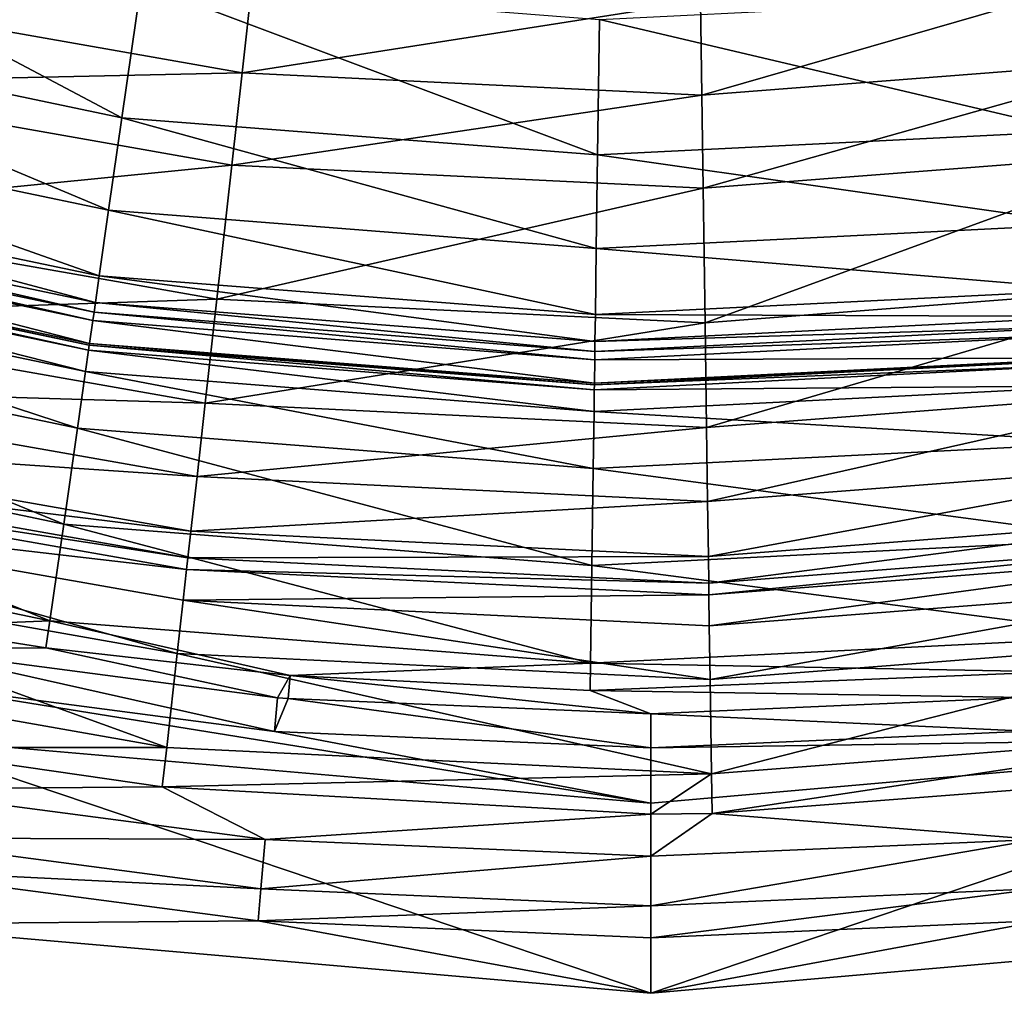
# Model space of a CAD drawing. Header units: millimetres. Extents: x 26 to 326, y -150 to 150.
# Tile 18 of 256: x 155 to 187, y -150 to -118. Entities that reach past the tile are written whole.
import ezdxf

# ---------------------------------------------------------------- set-up
doc = ezdxf.new("R2010")
doc.units = ezdxf.units.MM
doc.header["$LTSCALE"] = 25.4
doc.layers.get('0').update_dxf_attribs({"true_color": 0xff5454})

# ---------------------------------------------------------------- blocks, each defined once
blk = doc.blocks.new('Z_o_enie AMALFI_8381_8380 pm 1.STL')
at = {"color": 58, "true_color": 0x4c4c0c}
mesh = blk.add_polyface(dxfattribs=at)
corners = [(144.013, -113.705, 135.43), (158.18, -121.214, 117.834), (142.822, -117.999, 117.834), (158.812, -116.802, 135.43)]
mesh.append_faces([[corners[k] for k in face] for face in [(0, 1, 2), (1, 0, 3)]], dxfattribs={"vtx0": -1, "color": 58})
mesh = blk.add_polyface(dxfattribs=at)
corners = [(162.481, -116.663, 154.871), (147.237, -117.109, 148.397), (162.137, -119.733, 148.397), (147.962, -114.107, 154.871)]
mesh.append_faces([[corners[k] for k in face] for face in [(0, 1, 2), (1, 0, 3)]], dxfattribs={"vtx0": -1, "color": 58})
mesh = blk.add_polyface(dxfattribs=at)
corners = [(191.904, -116.245, 154.871), (177.25, -120.469, 148.397), (192.335, -119.304, 148.397), (177.206, -117.38, 154.871)]
mesh.append_faces([[corners[k] for k in face] for face in [(0, 1, 2), (1, 0, 3)]], dxfattribs={"vtx0": -1, "color": 58})
mesh = blk.add_polyface(dxfattribs=at)
corners = [(158.812, -116.802, 135.43), (173.823, -122.439, 117.834), (158.18, -121.214, 117.834), (173.886, -117.982, 135.43)]
mesh.append_faces([[corners[k] for k in face] for face in [(0, 1, 2), (1, 0, 3)]], dxfattribs={"vtx0": -1, "color": 58})
mesh = blk.add_polyface(dxfattribs=at)
corners = [(177.206, -117.38, 154.871), (162.137, -119.733, 148.397), (177.25, -120.469, 148.397), (162.481, -116.663, 154.871)]
mesh.append_faces([[corners[k] for k in face] for face in [(0, 1, 2), (1, 0, 3)]], dxfattribs={"vtx0": -1, "color": 58})
mesh = blk.add_polyface(dxfattribs=at)
corners = [(162.137, -119.733, 148.397), (146.518, -120.081, 139.538), (161.797, -122.771, 139.538), (147.237, -117.109, 148.397)]
mesh.append_faces([[corners[k] for k in face] for face in [(0, 1, 2), (1, 0, 3)]], dxfattribs={"vtx0": -1, "color": 58})
mesh = blk.add_polyface(dxfattribs=at)
corners = [(173.886, -117.982, 135.43), (189.494, -121.653, 117.834), (173.823, -122.439, 117.834), (188.987, -117.225, 135.43)]
mesh.append_faces([[corners[k] for k in face] for face in [(0, 1, 2), (1, 0, 3)]], dxfattribs={"vtx0": -1, "color": 58})
mesh = blk.add_polyface(dxfattribs=at)
corners = [(142.822, -117.999, 117.834), (157.744, -124.258, 100.123), (142.001, -120.963, 100.123), (158.18, -121.214, 117.834)]
mesh.append_faces([[corners[k] for k in face] for face in [(0, 1, 2), (1, 0, 3)]], dxfattribs={"vtx0": -1, "color": 58})
mesh = blk.add_polyface(dxfattribs=at)
corners = [(192.335, -119.304, 148.397), (177.293, -123.525, 139.538), (192.761, -122.331, 139.538), (177.25, -120.469, 148.397)]
mesh.append_faces([[corners[k] for k in face] for face in [(0, 1, 2), (1, 0, 3)]], dxfattribs={"vtx0": -1, "color": 58})
mesh = blk.add_polyface(dxfattribs=at)
corners = [(177.25, -120.469, 148.397), (161.797, -122.771, 139.538), (177.293, -123.525, 139.538), (162.137, -119.733, 148.397)]
mesh.append_faces([[corners[k] for k in face] for face in [(0, 1, 2), (1, 0, 3)]], dxfattribs={"vtx0": -1, "color": 58})
mesh = blk.add_polyface(dxfattribs=at)
corners = [(161.797, -122.771, 139.538), (145.477, -124.39, 123.006), (161.304, -127.177, 123.006), (146.518, -120.081, 139.538)]
mesh.append_faces([[corners[k] for k in face] for face in [(0, 1, 2), (1, 0, 3)]], dxfattribs={"vtx0": -1, "color": 58})
mesh = blk.add_polyface(dxfattribs=at)
corners = [(142.001, -120.963, 100.123), (157.436, -126.411, 80.365), (141.42, -123.058, 80.365), (157.744, -124.258, 100.123)]
mesh.append_faces([[corners[k] for k in face] for face in [(0, 1, 2), (1, 0, 3)]], dxfattribs={"vtx0": -1, "color": 58})
mesh = blk.add_polyface(dxfattribs=at)
corners = [(158.18, -121.214, 117.834), (173.78, -125.514, 100.123), (157.744, -124.258, 100.123), (173.823, -122.439, 117.834)]
mesh.append_faces([[corners[k] for k in face] for face in [(0, 1, 2), (1, 0, 3)]], dxfattribs={"vtx0": -1, "color": 58})
mesh = blk.add_polyface(dxfattribs=at)
corners = [(173.823, -122.439, 117.834), (189.845, -124.708, 100.123), (173.78, -125.514, 100.123), (189.494, -121.653, 117.834)]
mesh.append_faces([[corners[k] for k in face] for face in [(0, 1, 2), (1, 0, 3)]], dxfattribs={"vtx0": -1, "color": 58})
mesh = blk.add_polyface(dxfattribs=at)
corners = [(192.761, -122.331, 139.538), (177.356, -127.958, 123.006), (193.379, -126.721, 123.006), (177.293, -123.525, 139.538)]
mesh.append_faces([[corners[k] for k in face] for face in [(0, 1, 2), (1, 0, 3)]], dxfattribs={"vtx0": -1, "color": 58})
mesh = blk.add_polyface(dxfattribs=at)
corners = [(177.293, -123.525, 139.538), (161.304, -127.177, 123.006), (177.356, -127.958, 123.006), (161.797, -122.771, 139.538)]
mesh.append_faces([[corners[k] for k in face] for face in [(0, 1, 2), (1, 0, 3)]], dxfattribs={"vtx0": -1, "color": 58})
mesh = blk.add_polyface(dxfattribs=at)
corners = [(141.42, -123.058, 80.365), (157.311, -127.284, 68.303), (141.184, -123.908, 68.303), (157.436, -126.411, 80.365)]
mesh.append_faces([[corners[k] for k in face] for face in [(0, 1, 2), (1, 0, 3)]], dxfattribs={"vtx0": -1, "color": 58})
mesh = blk.add_polyface(dxfattribs=at)
corners = [(141.184, -123.908, 68.303), (157.265, -127.608, 62.823), (141.097, -124.223, 62.823), (157.311, -127.284, 68.303)]
mesh.append_faces([[corners[k] for k in face] for face in [(0, 1, 2), (1, 0, 3)]], dxfattribs={"vtx0": -1, "color": 58})
mesh = blk.add_polyface(dxfattribs=at)
corners = [(141.097, -124.223, 62.823), (157.225, -127.884, 57.668), (141.022, -124.492, 57.668), (157.265, -127.608, 62.823)]
mesh.append_faces([[corners[k] for k in face] for face in [(0, 1, 2), (1, 0, 3)]], dxfattribs={"vtx0": -1, "color": 58})
mesh = blk.add_polyface(dxfattribs=at)
corners = [(157.744, -124.258, 100.123), (173.75, -127.688, 80.365), (157.436, -126.411, 80.365), (173.78, -125.514, 100.123)]
mesh.append_faces([[corners[k] for k in face] for face in [(0, 1, 2), (1, 0, 3)]], dxfattribs={"vtx0": -1, "color": 58})
mesh = blk.add_polyface(dxfattribs=at)
corners = [(141.022, -124.492, 57.668), (157.117, -128.64, 41.859), (140.818, -125.229, 41.859), (157.225, -127.884, 57.668)]
mesh.append_faces([[corners[k] for k in face] for face in [(0, 1, 2), (1, 0, 3)]], dxfattribs={"vtx0": -1, "color": 58})
mesh = blk.add_polyface(dxfattribs=at)
corners = [(161.304, -127.177, 123.006), (144.668, -127.739, 104.762), (160.921, -130.601, 104.762), (145.477, -124.39, 123.006)]
mesh.append_faces([[corners[k] for k in face] for face in [(0, 1, 2), (1, 0, 3)]], dxfattribs={"vtx0": -1, "color": 58})
mesh = blk.add_polyface(dxfattribs=at)
corners = [(173.78, -125.514, 100.123), (190.093, -126.868, 80.365), (173.75, -127.688, 80.365), (189.845, -124.708, 100.123)]
mesh.append_faces([[corners[k] for k in face] for face in [(0, 1, 2), (1, 0, 3)]], dxfattribs={"vtx0": -1, "color": 58})
mesh = blk.add_polyface(dxfattribs=at)
corners = [(140.804, -125.277, 40.786), (157.086, -128.855, 37.546), (140.76, -125.438, 37.546), (157.11, -128.69, 40.786)]
mesh.append_faces([[corners[k] for k in face] for face in [(0, 1, 2), (1, 0, 3)]], dxfattribs={"vtx0": -1, "color": 58})
mesh = blk.add_polyface(dxfattribs=at)
corners = [(140.818, -125.229, 41.859), (157.11, -128.69, 40.786), (140.804, -125.277, 40.786), (157.117, -128.64, 41.859)]
mesh.append_faces([[corners[k] for k in face] for face in [(0, 1, 2), (1, 0, 3)]], dxfattribs={"vtx0": -1, "color": 58})
mesh = blk.add_polyface(dxfattribs=at)
corners = [(140.76, -125.438, 37.546), (156.985, -129.56, 33.77), (140.57, -126.123, 33.77), (157.086, -128.855, 37.546)]
mesh.append_faces([[corners[k] for k in face] for face in [(0, 1, 2), (1, 0, 3)]], dxfattribs={"vtx0": -1, "color": 58})
mesh = blk.add_polyface(dxfattribs=at)
corners = [(140.57, -126.123, 33.77), (156.719, -131.418, 30.308), (140.068, -127.932, 30.308), (156.985, -129.56, 33.77)]
mesh.append_faces([[corners[k] for k in face] for face in [(0, 1, 2), (1, 0, 3)]], dxfattribs={"vtx0": -1, "color": 58})
mesh = blk.add_polyface(dxfattribs=at)
corners = [(157.436, -126.411, 80.365), (173.737, -128.569, 68.303), (157.311, -127.284, 68.303), (173.75, -127.688, 80.365)]
mesh.append_faces([[corners[k] for k in face] for face in [(0, 1, 2), (1, 0, 3)]], dxfattribs={"vtx0": -1, "color": 58})
mesh = blk.add_polyface(dxfattribs=at)
corners = [(173.75, -127.688, 80.365), (190.193, -127.744, 68.303), (173.737, -128.569, 68.303), (190.093, -126.868, 80.365)]
mesh.append_faces([[corners[k] for k in face] for face in [(0, 1, 2), (1, 0, 3)]], dxfattribs={"vtx0": -1, "color": 58})
mesh = blk.add_polyface(dxfattribs=at)
corners = [(193.379, -126.721, 123.006), (177.405, -131.403, 104.762), (193.859, -130.133, 104.762), (177.356, -127.958, 123.006)]
mesh.append_faces([[corners[k] for k in face] for face in [(0, 1, 2), (1, 0, 3)]], dxfattribs={"vtx0": -1, "color": 58})
mesh = blk.add_polyface(dxfattribs=at)
corners = [(177.356, -127.958, 123.006), (160.921, -130.601, 104.762), (177.405, -131.403, 104.762), (161.304, -127.177, 123.006)]
mesh.append_faces([[corners[k] for k in face] for face in [(0, 1, 2), (1, 0, 3)]], dxfattribs={"vtx0": -1, "color": 58})
mesh = blk.add_polyface(dxfattribs=at)
corners = [(157.311, -127.284, 68.303), (173.733, -128.897, 62.823), (157.265, -127.608, 62.823), (173.737, -128.569, 68.303)]
mesh.append_faces([[corners[k] for k in face] for face in [(0, 1, 2), (1, 0, 3)]], dxfattribs={"vtx0": -1, "color": 58})
mesh = blk.add_polyface(dxfattribs=at)
corners = [(160.921, -130.601, 104.762), (144.098, -130.095, 84.715), (160.651, -133.01, 84.715), (144.668, -127.739, 104.762)]
mesh.append_faces([[corners[k] for k in face] for face in [(0, 1, 2), (1, 0, 3)]], dxfattribs={"vtx0": -1, "color": 58})
mesh = blk.add_polyface(dxfattribs=at)
corners = [(157.225, -127.884, 57.668), (173.718, -129.94, 41.859), (157.117, -128.64, 41.859), (173.729, -129.175, 57.668)]
mesh.append_faces([[corners[k] for k in face] for face in [(0, 1, 2), (1, 0, 3)]], dxfattribs={"vtx0": -1, "color": 58})
mesh = blk.add_polyface(dxfattribs=at)
corners = [(157.265, -127.608, 62.823), (173.729, -129.175, 57.668), (157.225, -127.884, 57.668), (173.733, -128.897, 62.823)]
mesh.append_faces([[corners[k] for k in face] for face in [(0, 1, 2), (1, 0, 3)]], dxfattribs={"vtx0": -1, "color": 58})
mesh = blk.add_polyface(dxfattribs=at)
corners = [(173.737, -128.569, 68.303), (190.231, -128.069, 62.823), (173.733, -128.897, 62.823), (190.193, -127.744, 68.303)]
mesh.append_faces([[corners[k] for k in face] for face in [(0, 1, 2), (1, 0, 3)]], dxfattribs={"vtx0": -1, "color": 58})
mesh = blk.add_polyface(dxfattribs=at)
corners = [(140.068, -127.932, 30.308), (156.267, -134.575, 27.572), (139.216, -131.006, 27.572), (156.719, -131.418, 30.308)]
mesh.append_faces([[corners[k] for k in face] for face in [(0, 1, 2), (1, 0, 3)]], dxfattribs={"vtx0": -1, "color": 58})
mesh = blk.add_polyface(dxfattribs=at)
corners = [(173.733, -128.897, 62.823), (190.262, -128.346, 57.668), (173.729, -129.175, 57.668), (190.231, -128.069, 62.823)]
mesh.append_faces([[corners[k] for k in face] for face in [(0, 1, 2), (1, 0, 3)]], dxfattribs={"vtx0": -1, "color": 58})
mesh = blk.add_polyface(dxfattribs=at)
corners = [(173.729, -129.175, 57.668), (190.35, -129.106, 41.859), (173.718, -129.94, 41.859), (190.262, -128.346, 57.668)]
mesh.append_faces([[corners[k] for k in face] for face in [(0, 1, 2), (1, 0, 3)]], dxfattribs={"vtx0": -1, "color": 58})
mesh = blk.add_polyface(dxfattribs=at)
corners = [(157.086, -128.855, 37.546), (173.705, -130.868, 33.77), (156.985, -129.56, 33.77), (173.715, -130.157, 37.546)]
mesh.append_faces([[corners[k] for k in face] for face in [(0, 1, 2), (1, 0, 3)]], dxfattribs={"vtx0": -1, "color": 58})
mesh = blk.add_polyface(dxfattribs=at)
corners = [(157.11, -128.69, 40.786), (173.715, -130.157, 37.546), (157.086, -128.855, 37.546), (173.718, -129.99, 40.786)]
mesh.append_faces([[corners[k] for k in face] for face in [(0, 1, 2), (1, 0, 3)]], dxfattribs={"vtx0": -1, "color": 58})
mesh = blk.add_polyface(dxfattribs=at)
corners = [(157.117, -128.64, 41.859), (173.718, -129.99, 40.786), (157.11, -128.69, 40.786), (173.718, -129.94, 41.859)]
mesh.append_faces([[corners[k] for k in face] for face in [(0, 1, 2), (1, 0, 3)]], dxfattribs={"vtx0": -1, "color": 58})
mesh = blk.add_polyface(dxfattribs=at)
corners = [(173.718, -129.99, 40.786), (190.374, -129.321, 37.546), (173.715, -130.157, 37.546), (190.355, -129.156, 40.786)]
mesh.append_faces([[corners[k] for k in face] for face in [(0, 1, 2), (1, 0, 3)]], dxfattribs={"vtx0": -1, "color": 58})
mesh = blk.add_polyface(dxfattribs=at)
corners = [(173.718, -129.94, 41.859), (190.355, -129.156, 40.786), (173.718, -129.99, 40.786), (190.35, -129.106, 41.859)]
mesh.append_faces([[corners[k] for k in face] for face in [(0, 1, 2), (1, 0, 3)]], dxfattribs={"vtx0": -1, "color": 58})
mesh = blk.add_polyface(dxfattribs=at)
corners = [(173.715, -130.157, 37.546), (190.455, -130.028, 33.77), (173.705, -130.868, 33.77), (190.374, -129.321, 37.546)]
mesh.append_faces([[corners[k] for k in face] for face in [(0, 1, 2), (1, 0, 3)]], dxfattribs={"vtx0": -1, "color": 58})
mesh = blk.add_polyface(dxfattribs=at)
corners = [(156.985, -129.56, 33.77), (173.679, -132.745, 30.308), (156.719, -131.418, 30.308), (173.705, -130.868, 33.77)]
mesh.append_faces([[corners[k] for k in face] for face in [(0, 1, 2), (1, 0, 3)]], dxfattribs={"vtx0": -1, "color": 58})
mesh = blk.add_polyface(dxfattribs=at)
corners = [(160.651, -133.01, 84.715), (143.673, -131.856, 58.526), (160.45, -134.81, 58.526), (144.098, -130.095, 84.715)]
mesh.append_faces([[corners[k] for k in face] for face in [(0, 1, 2), (1, 0, 3)]], dxfattribs={"vtx0": -1, "color": 58})
mesh = blk.add_polyface(dxfattribs=at)
corners = [(173.705, -130.868, 33.77), (190.669, -131.893, 30.308), (173.679, -132.745, 30.308), (190.455, -130.028, 33.77)]
mesh.append_faces([[corners[k] for k in face] for face in [(0, 1, 2), (1, 0, 3)]], dxfattribs={"vtx0": -1, "color": 58})
mesh = blk.add_polyface(dxfattribs=at)
corners = [(193.859, -130.133, 104.762), (177.439, -133.827, 84.715), (194.197, -132.533, 84.715), (177.405, -131.403, 104.762)]
mesh.append_faces([[corners[k] for k in face] for face in [(0, 1, 2), (1, 0, 3)]], dxfattribs={"vtx0": -1, "color": 58})
mesh = blk.add_polyface(dxfattribs=at)
corners = [(177.405, -131.403, 104.762), (160.651, -133.01, 84.715), (177.439, -133.827, 84.715), (160.921, -130.601, 104.762)]
mesh.append_faces([[corners[k] for k in face] for face in [(0, 1, 2), (1, 0, 3)]], dxfattribs={"vtx0": -1, "color": 58})
mesh = blk.add_polyface(dxfattribs=at)
corners = [(139.216, -131.006, 27.572), (155.811, -137.758, 26.32), (138.357, -134.104, 26.32), (156.267, -134.575, 27.572)]
mesh.append_faces([[corners[k] for k in face] for face in [(0, 1, 2), (1, 0, 3)]], dxfattribs={"vtx0": -1, "color": 58})
mesh = blk.add_polyface(dxfattribs=at)
corners = [(156.719, -131.418, 30.308), (173.634, -135.934, 27.572), (156.267, -134.575, 27.572), (173.679, -132.745, 30.308)]
mesh.append_faces([[corners[k] for k in face] for face in [(0, 1, 2), (1, 0, 3)]], dxfattribs={"vtx0": -1, "color": 58})
mesh = blk.add_polyface(dxfattribs=at)
corners = [(160.45, -134.81, 58.526), (143.465, -132.714, 40.267), (160.352, -135.688, 40.267), (143.673, -131.856, 58.526)]
mesh.append_faces([[corners[k] for k in face] for face in [(0, 1, 2), (1, 0, 3)]], dxfattribs={"vtx0": -1, "color": 58})
mesh = blk.add_polyface(dxfattribs=at)
corners = [(173.679, -132.745, 30.308), (191.033, -135.062, 27.572), (173.634, -135.934, 27.572), (190.669, -131.893, 30.308)]
mesh.append_faces([[corners[k] for k in face] for face in [(0, 1, 2), (1, 0, 3)]], dxfattribs={"vtx0": -1, "color": 58})
mesh = blk.add_polyface(dxfattribs=at)
corners = [(160.352, -135.688, 40.267), (143.375, -133.086, 36.267), (160.309, -136.068, 36.267), (143.465, -132.714, 40.267)]
mesh.append_faces([[corners[k] for k in face] for face in [(0, 1, 2), (1, 0, 3)]], dxfattribs={"vtx0": -1, "color": 58})
mesh = blk.add_polyface(dxfattribs=at)
corners = [(194.197, -132.533, 84.715), (177.465, -135.639, 58.526), (194.45, -134.328, 58.526), (177.439, -133.827, 84.715)]
mesh.append_faces([[corners[k] for k in face] for face in [(0, 1, 2), (1, 0, 3)]], dxfattribs={"vtx0": -1, "color": 58})
mesh = blk.add_polyface(dxfattribs=at)
corners = [(177.439, -133.827, 84.715), (160.45, -134.81, 58.526), (177.465, -135.639, 58.526), (160.651, -133.01, 84.715)]
mesh.append_faces([[corners[k] for k in face] for face in [(0, 1, 2), (1, 0, 3)]], dxfattribs={"vtx0": -1, "color": 58})
mesh = blk.add_polyface(dxfattribs=at)
corners = [(160.309, -136.068, 36.267), (143.138, -134.069, 34.255), (160.197, -137.073, 34.255), (143.375, -133.086, 36.267)]
mesh.append_faces([[corners[k] for k in face] for face in [(0, 1, 2), (1, 0, 3)]], dxfattribs={"vtx0": -1, "color": 58})
mesh = blk.add_polyface(dxfattribs=at)
corners = [(155.811, -137.758, 26.32), (151.251, -137.936, 26.107), (138.357, -134.104, 26.32)]
mesh.append_faces([[corners[k] for k in face] for face in [(0, 1, 2)]], dxfattribs={"color": 58})
mesh = blk.add_polyface(dxfattribs=at)
corners = [(160, -138.827, 32.96), (143.138, -134.069, 34.255), (142.723, -135.785, 32.96), (160.197, -137.073, 34.255)]
mesh.append_faces([[corners[k] for k in face] for face in [(0, 1, 2), (1, 0, 3)]], dxfattribs={"vtx0": -1, "color": 58})
mesh = blk.add_polyface(dxfattribs=at)
corners = [(194.45, -134.328, 58.526), (177.478, -136.521, 40.267), (194.573, -135.202, 40.267), (177.465, -135.639, 58.526)]
mesh.append_faces([[corners[k] for k in face] for face in [(0, 1, 2), (1, 0, 3)]], dxfattribs={"vtx0": -1, "color": 58})
mesh = blk.add_polyface(dxfattribs=at)
corners = [(156.267, -134.575, 27.572), (173.589, -139.15, 26.32), (155.811, -137.758, 26.32), (173.634, -135.934, 27.572)]
mesh.append_faces([[corners[k] for k in face] for face in [(0, 1, 2), (1, 0, 3)]], dxfattribs={"vtx0": -1, "color": 58})
mesh = blk.add_polyface(dxfattribs=at)
corners = [(177.465, -135.639, 58.526), (160.352, -135.688, 40.267), (177.478, -136.521, 40.267), (160.45, -134.81, 58.526)]
mesh.append_faces([[corners[k] for k in face] for face in [(0, 1, 2), (1, 0, 3)]], dxfattribs={"vtx0": -1, "color": 58})
mesh = blk.add_polyface(dxfattribs=at)
corners = [(173.634, -135.934, 27.572), (191.399, -138.256, 26.32), (173.589, -139.15, 26.32), (191.033, -135.062, 27.572)]
mesh.append_faces([[corners[k] for k in face] for face in [(0, 1, 2), (1, 0, 3)]], dxfattribs={"vtx0": -1, "color": 58})
mesh = blk.add_polyface(dxfattribs=at)
corners = [(194.573, -135.202, 40.267), (177.483, -136.903, 36.267), (194.626, -135.58, 36.267), (177.478, -136.521, 40.267)]
mesh.append_faces([[corners[k] for k in face] for face in [(0, 1, 2), (1, 0, 3)]], dxfattribs={"vtx0": -1, "color": 58})
mesh = blk.add_polyface(dxfattribs=at)
corners = [(194.626, -135.58, 36.267), (177.497, -137.915, 34.255), (194.767, -136.582, 34.255), (177.483, -136.903, 36.267)]
mesh.append_faces([[corners[k] for k in face] for face in [(0, 1, 2), (1, 0, 3)]], dxfattribs={"vtx0": -1, "color": 58})
mesh = blk.add_polyface(dxfattribs=at)
corners = [(159.655, -141.916, 32.077), (142.723, -135.785, 32.96), (141.993, -138.806, 32.077), (160, -138.827, 32.96)]
mesh.append_faces([[corners[k] for k in face] for face in [(0, 1, 2), (1, 0, 3)]], dxfattribs={"vtx0": -1, "color": 58})
mesh = blk.add_polyface(dxfattribs=at)
corners = [(177.478, -136.521, 40.267), (160.309, -136.068, 36.267), (177.483, -136.903, 36.267), (160.352, -135.688, 40.267)]
mesh.append_faces([[corners[k] for k in face] for face in [(0, 1, 2), (1, 0, 3)]], dxfattribs={"vtx0": -1, "color": 58})
mesh = blk.add_polyface(dxfattribs=at)
corners = [(177.483, -136.903, 36.267), (160.197, -137.073, 34.255), (177.497, -137.915, 34.255), (160.309, -136.068, 36.267)]
mesh.append_faces([[corners[k] for k in face] for face in [(0, 1, 2), (1, 0, 3)]], dxfattribs={"vtx0": -1, "color": 58})
mesh = blk.add_polyface(dxfattribs=at)
corners = [(177.522, -139.679, 32.96), (194.767, -136.582, 34.255), (177.497, -137.915, 34.255), (195.013, -138.329, 32.96)]
mesh.append_faces([[corners[k] for k in face] for face in [(0, 1, 2), (1, 0, 3)]], dxfattribs={"vtx0": -1, "color": 58})
mesh = blk.add_polyface(dxfattribs=at)
corners = [(177.522, -139.679, 32.96), (160.197, -137.073, 34.255), (160, -138.827, 32.96), (177.497, -137.915, 34.255)]
mesh.append_faces([[corners[k] for k in face] for face in [(0, 1, 2), (1, 0, 3)]], dxfattribs={"vtx0": -1, "color": 58})
mesh = blk.add_polyface(dxfattribs=at)
corners = [(155.811, -137.758, 26.32), (155.684, -138.643, 26.107), (151.251, -137.936, 26.107)]
mesh.append_faces([[corners[k] for k in face] for face in [(0, 1, 2)]], dxfattribs={"color": 58})
mesh = blk.add_polyface(dxfattribs=at)
corners = [(163.713, -139.557, 26.107), (155.684, -138.643, 26.107), (155.811, -137.758, 26.32)]
mesh.append_faces([[corners[k] for k in face] for face in [(0, 1, 2)]], dxfattribs={"color": 58})
mesh = blk.add_polyface(dxfattribs=at)
corners = [(173.589, -139.15, 26.32), (163.713, -139.557, 26.107), (155.811, -137.758, 26.32)]
mesh.append_faces([[corners[k] for k in face] for face in [(0, 1, 2)]], dxfattribs={"color": 58})
mesh = blk.add_polyface(dxfattribs=at)
corners = [(155.684, -138.643, 26.107), (151.12, -138.681, 25.321), (151.251, -137.936, 26.107)]
mesh.append_faces([[corners[k] for k in face] for face in [(0, 1, 2)]], dxfattribs={"color": 58})
mesh = blk.add_polyface(dxfattribs=at)
corners = [(191.399, -138.256, 26.32), (188.822, -139.426, 26.107), (173.589, -139.15, 26.32)]
mesh.append_faces([[corners[k] for k in face] for face in [(0, 1, 2)]], dxfattribs={"color": 58})
mesh = blk.add_polyface(dxfattribs=at)
corners = [(177.567, -142.788, 32.077), (195.013, -138.329, 32.96), (177.522, -139.679, 32.96), (195.447, -141.408, 32.077)]
mesh.append_faces([[corners[k] for k in face] for face in [(0, 1, 2), (1, 0, 3)]], dxfattribs={"vtx0": -1, "color": 58})
mesh = blk.add_polyface(dxfattribs=at)
corners = [(159.655, -141.916, 32.077), (141.993, -138.806, 32.077), (150.549, -141.924, 31.271)]
mesh.append_faces([[corners[k] for k in face] for face in [(0, 1, 2)]], dxfattribs={"color": 58})
mesh = blk.add_polyface(dxfattribs=at)
corners = [(151.12, -138.681, 25.321), (163.203, -141.39, 23.391), (150.927, -139.777, 23.391), (163.299, -140.282, 25.321)]
mesh.append_faces([[corners[k] for k in face] for face in [(0, 1, 2), (1, 0, 3)]], dxfattribs={"vtx0": -1, "color": 58})
mesh = blk.add_polyface(dxfattribs=at)
corners = [(155.684, -138.643, 26.107), (163.299, -140.282, 25.321), (151.12, -138.681, 25.321)]
mesh.append_faces([[corners[k] for k in face] for face in [(0, 1, 2)]], dxfattribs={"color": 58})
mesh = blk.add_polyface(dxfattribs=at)
corners = [(163.713, -139.557, 26.107), (163.299, -140.282, 25.321), (155.684, -138.643, 26.107)]
mesh.append_faces([[corners[k] for k in face] for face in [(0, 1, 2)]], dxfattribs={"color": 58})
mesh = blk.add_polyface(dxfattribs=at)
corners = [(177.567, -142.788, 32.077), (160, -138.827, 32.96), (159.655, -141.916, 32.077), (177.522, -139.679, 32.96)]
mesh.append_faces([[corners[k] for k in face] for face in [(0, 1, 2), (1, 0, 3)]], dxfattribs={"vtx0": -1, "color": 58})
mesh = blk.add_polyface(dxfattribs=at)
corners = [(173.589, -139.15, 26.32), (173.577, -140.044, 26.107), (163.713, -139.557, 26.107)]
mesh.append_faces([[corners[k] for k in face] for face in [(0, 1, 2)]], dxfattribs={"color": 58})
mesh = blk.add_polyface(dxfattribs=at)
corners = [(188.822, -139.426, 26.107), (173.577, -140.044, 26.107), (173.589, -139.15, 26.32)]
mesh.append_faces([[corners[k] for k in face] for face in [(0, 1, 2)]], dxfattribs={"color": 58})
mesh = blk.add_polyface(dxfattribs=at)
corners = [(188.822, -139.426, 26.107), (187.845, -140.276, 25.321), (173.577, -140.044, 26.107)]
mesh.append_faces([[corners[k] for k in face] for face in [(0, 1, 2)]], dxfattribs={"color": 58})
mesh = blk.add_polyface(dxfattribs=at)
corners = [(150.927, -139.777, 23.391), (175.573, -143.752, 17.031), (150.61, -141.574, 17.031)]
mesh.append_faces([[corners[k] for k in face] for face in [(0, 1, 2)]], dxfattribs={"color": 58})
mesh = blk.add_polyface(dxfattribs=at)
corners = [(163.203, -141.39, 23.391), (175.573, -143.752, 17.031), (150.927, -139.777, 23.391)]
mesh.append_faces([[corners[k] for k in face] for face in [(0, 1, 2)]], dxfattribs={"color": 58})
mesh = blk.add_polyface(dxfattribs=at)
corners = [(163.713, -139.557, 26.107), (163.649, -140.312, 25.321), (163.299, -140.282, 25.321)]
mesh.append_faces([[corners[k] for k in face] for face in [(0, 1, 2)]], dxfattribs={"color": 58})
mesh = blk.add_polyface(dxfattribs=at)
corners = [(163.713, -139.557, 26.107), (175.572, -140.815, 25.321), (163.649, -140.312, 25.321)]
mesh.append_faces([[corners[k] for k in face] for face in [(0, 1, 2)]], dxfattribs={"color": 58})
mesh = blk.add_polyface(dxfattribs=at)
corners = [(173.577, -140.044, 26.107), (175.572, -140.815, 25.321), (163.713, -139.557, 26.107)]
mesh.append_faces([[corners[k] for k in face] for face in [(0, 1, 2)]], dxfattribs={"color": 58})
mesh = blk.add_polyface(dxfattribs=at)
corners = [(187.845, -140.276, 25.321), (175.572, -140.815, 25.321), (173.577, -140.044, 26.107)]
mesh.append_faces([[corners[k] for k in face] for face in [(0, 1, 2)]], dxfattribs={"color": 58})
mesh = blk.add_polyface(dxfattribs=at)
corners = [(163.649, -140.312, 25.321), (163.203, -141.39, 23.391), (163.299, -140.282, 25.321)]
mesh.append_faces([[corners[k] for k in face] for face in [(0, 1, 2)]], dxfattribs={"color": 58})
mesh = blk.add_polyface(dxfattribs=at)
corners = [(163.649, -140.312, 25.321), (175.573, -141.928, 23.391), (163.203, -141.39, 23.391)]
mesh.append_faces([[corners[k] for k in face] for face in [(0, 1, 2)]], dxfattribs={"color": 58})
mesh = blk.add_polyface(dxfattribs=at)
corners = [(175.572, -140.815, 25.321), (175.573, -141.928, 23.391), (163.649, -140.312, 25.321)]
mesh.append_faces([[corners[k] for k in face] for face in [(0, 1, 2)]], dxfattribs={"color": 58})
mesh = blk.add_polyface(dxfattribs=at)
corners = [(175.572, -140.815, 25.321), (187.942, -141.385, 23.391), (175.573, -141.928, 23.391), (187.845, -140.276, 25.321)]
mesh.append_faces([[corners[k] for k in face] for face in [(0, 1, 2), (1, 0, 3)]], dxfattribs={"vtx0": -1, "color": 58})
mesh = blk.add_polyface(dxfattribs=at)
corners = [(175.573, -141.928, 23.391), (175.573, -143.752, 17.031), (163.203, -141.39, 23.391)]
mesh.append_faces([[corners[k] for k in face] for face in [(0, 1, 2)]], dxfattribs={"color": 58})
mesh = blk.add_polyface(dxfattribs=at)
corners = [(187.942, -141.385, 23.391), (200.535, -141.562, 17.031), (175.573, -141.928, 23.391)]
mesh.append_faces([[corners[k] for k in face] for face in [(0, 1, 2)]], dxfattribs={"color": 58})
mesh = blk.add_polyface(dxfattribs=at)
corners = [(177.585, -144.093, 31.271), (195.447, -141.408, 32.077), (177.567, -142.788, 32.077), (195.629, -142.7, 31.271)]
mesh.append_faces([[corners[k] for k in face] for face in [(0, 1, 2), (1, 0, 3)]], dxfattribs={"vtx0": -1, "color": 58})
mesh = blk.add_polyface(dxfattribs=at)
corners = [(150.61, -141.574, 17.031), (175.575, -150, 18.824), (149.527, -147.727, 18.824), (175.573, -143.752, 17.031)]
mesh.append_faces([[corners[k] for k in face] for face in [(0, 1, 2), (1, 0, 3)]], dxfattribs={"vtx0": -1, "color": 58})
mesh = blk.add_polyface(dxfattribs=at)
corners = [(200.535, -141.562, 17.031), (175.575, -150, 18.824), (175.573, -143.752, 17.031), (201.621, -147.715, 18.824)]
mesh.append_faces([[corners[k] for k in face] for face in [(0, 1, 2), (1, 0, 3)]], dxfattribs={"vtx0": -1, "color": 58})
mesh = blk.add_polyface(dxfattribs=at)
corners = [(175.573, -141.928, 23.391), (200.535, -141.562, 17.031), (175.573, -143.752, 17.031)]
mesh.append_faces([[corners[k] for k in face] for face in [(0, 1, 2)]], dxfattribs={"color": 58})
mesh = blk.add_polyface(dxfattribs=at)
corners = [(150.549, -141.924, 31.271), (150.308, -143.291, 29.831), (159.509, -143.213, 31.271)]
mesh.append_faces([[corners[k] for k in face] for face in [(0, 1, 2)]], dxfattribs={"color": 58})
mesh = blk.add_polyface(dxfattribs=at)
corners = [(159.655, -141.916, 32.077), (150.549, -141.924, 31.271), (159.509, -143.213, 31.271)]
mesh.append_faces([[corners[k] for k in face] for face in [(0, 1, 2)]], dxfattribs={"color": 58})
mesh = blk.add_polyface(dxfattribs=at)
corners = [(177.567, -142.788, 32.077), (159.655, -141.916, 32.077), (159.509, -143.213, 31.271)]
mesh.append_faces([[corners[k] for k in face] for face in [(0, 1, 2)]], dxfattribs={"color": 58})
mesh = blk.add_polyface(dxfattribs=at)
corners = [(195.629, -142.7, 31.271), (177.585, -144.093, 31.271), (188.254, -144.939, 29.831)]
mesh.append_faces([[corners[k] for k in face] for face in [(0, 1, 2)]], dxfattribs={"color": 58})
mesh = blk.add_polyface(dxfattribs=at)
corners = [(177.567, -142.788, 32.077), (159.509, -143.213, 31.271), (175.573, -144.108, 31.271)]
mesh.append_faces([[corners[k] for k in face] for face in [(0, 1, 2)]], dxfattribs={"color": 58})
mesh = blk.add_polyface(dxfattribs=at)
corners = [(177.585, -144.093, 31.271), (177.567, -142.788, 32.077), (175.573, -144.108, 31.271)]
mesh.append_faces([[corners[k] for k in face] for face in [(0, 1, 2)]], dxfattribs={"color": 58})
mesh = blk.add_polyface(dxfattribs=at)
corners = [(162.893, -144.945, 29.831), (150.026, -144.891, 27.671), (162.751, -146.563, 27.671), (150.308, -143.291, 29.831)]
mesh.append_faces([[corners[k] for k in face] for face in [(0, 1, 2), (1, 0, 3)]], dxfattribs={"vtx0": -1, "color": 58})
mesh = blk.add_polyface(dxfattribs=at)
corners = [(159.509, -143.213, 31.271), (150.308, -143.291, 29.831), (162.893, -144.945, 29.831)]
mesh.append_faces([[corners[k] for k in face] for face in [(0, 1, 2)]], dxfattribs={"color": 58})
mesh = blk.add_polyface(dxfattribs=at)
corners = [(175.573, -144.108, 31.271), (159.509, -143.213, 31.271), (162.893, -144.945, 29.831)]
mesh.append_faces([[corners[k] for k in face] for face in [(0, 1, 2)]], dxfattribs={"color": 58})
mesh = blk.add_polyface(dxfattribs=at)
corners = [(175.573, -144.108, 31.271), (162.893, -144.945, 29.831), (175.573, -145.495, 29.831)]
mesh.append_faces([[corners[k] for k in face] for face in [(0, 1, 2)]], dxfattribs={"color": 58})
mesh = blk.add_polyface(dxfattribs=at)
corners = [(177.585, -144.093, 31.271), (175.573, -145.495, 29.831), (188.254, -144.939, 29.831)]
mesh.append_faces([[corners[k] for k in face] for face in [(0, 1, 2)]], dxfattribs={"color": 58})
mesh = blk.add_polyface(dxfattribs=at)
corners = [(175.573, -144.108, 31.271), (175.573, -145.495, 29.831), (177.585, -144.093, 31.271)]
mesh.append_faces([[corners[k] for k in face] for face in [(0, 1, 2)]], dxfattribs={"color": 58})
mesh = blk.add_polyface(dxfattribs=at)
corners = [(162.751, -146.563, 27.671), (149.843, -145.931, 25.184), (162.66, -147.615, 25.184), (150.026, -144.891, 27.671)]
mesh.append_faces([[corners[k] for k in face] for face in [(0, 1, 2), (1, 0, 3)]], dxfattribs={"vtx0": -1, "color": 58})
mesh = blk.add_polyface(dxfattribs=at)
corners = [(175.573, -145.495, 29.831), (162.751, -146.563, 27.671), (175.574, -147.12, 27.671), (162.893, -144.945, 29.831)]
mesh.append_faces([[corners[k] for k in face] for face in [(0, 1, 2), (1, 0, 3)]], dxfattribs={"vtx0": -1, "color": 58})
mesh = blk.add_polyface(dxfattribs=at)
corners = [(188.254, -144.939, 29.831), (175.574, -147.12, 27.671), (188.396, -146.557, 27.671), (175.573, -145.495, 29.831)]
mesh.append_faces([[corners[k] for k in face] for face in [(0, 1, 2), (1, 0, 3)]], dxfattribs={"vtx0": -1, "color": 58})
mesh = blk.add_polyface(dxfattribs=at)
corners = [(149.843, -145.931, 25.184), (149.527, -147.727, 18.824), (162.66, -147.615, 25.184)]
mesh.append_faces([[corners[k] for k in face] for face in [(0, 1, 2)]], dxfattribs={"color": 58})
mesh = blk.add_polyface(dxfattribs=at)
corners = [(175.574, -147.12, 27.671), (162.66, -147.615, 25.184), (175.574, -148.176, 25.184), (162.751, -146.563, 27.671)]
mesh.append_faces([[corners[k] for k in face] for face in [(0, 1, 2), (1, 0, 3)]], dxfattribs={"vtx0": -1, "color": 58})
mesh = blk.add_polyface(dxfattribs=at)
corners = [(188.396, -146.557, 27.671), (175.574, -148.176, 25.184), (188.488, -147.609, 25.184), (175.574, -147.12, 27.671)]
mesh.append_faces([[corners[k] for k in face] for face in [(0, 1, 2), (1, 0, 3)]], dxfattribs={"vtx0": -1, "color": 58})
mesh = blk.add_polyface(dxfattribs=at)
corners = [(162.66, -147.615, 25.184), (149.527, -147.727, 18.824), (175.575, -150, 18.824)]
mesh.append_faces([[corners[k] for k in face] for face in [(0, 1, 2)]], dxfattribs={"color": 58})
mesh = blk.add_polyface(dxfattribs=at)
corners = [(162.66, -147.615, 25.184), (175.575, -150, 18.824), (175.574, -148.176, 25.184)]
mesh.append_faces([[corners[k] for k in face] for face in [(0, 1, 2)]], dxfattribs={"color": 58})
mesh = blk.add_polyface(dxfattribs=at)
corners = [(175.574, -148.176, 25.184), (175.575, -150, 18.824), (188.488, -147.609, 25.184)]
mesh.append_faces([[corners[k] for k in face] for face in [(0, 1, 2)]], dxfattribs={"color": 58})
mesh = blk.add_polyface(dxfattribs=at)
corners = [(188.488, -147.609, 25.184), (175.575, -150, 18.824), (201.621, -147.715, 18.824)]
mesh.append_faces([[corners[k] for k in face] for face in [(0, 1, 2)]], dxfattribs={"color": 58})

msp = doc.modelspace()

# ---------------------------------------------------------------- block references
at = {"color": 0}
msp.add_blockref('Z_o_enie AMALFI_8381_8380 pm 1.STL', (0, 0), dxfattribs=at)

doc.saveas('drawing.dxf')
